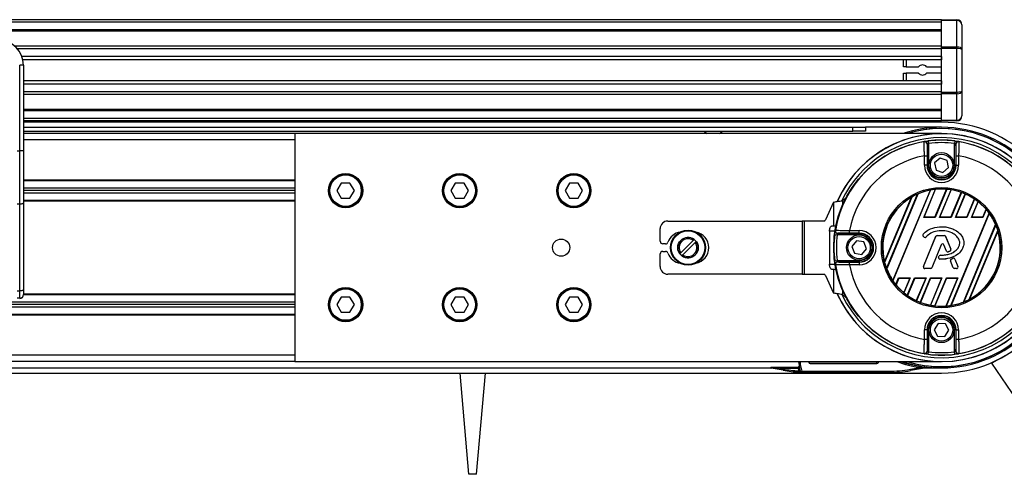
# Model space of a CAD drawing. Header units: millimetres. Extents: x 0 to 420, y 0 to 297.
# Tile 12 of 18: x 160 to 218, y 204 to 230. Entities that reach past the tile are written whole.
import ezdxf

# ---------------------------------------------------------------- set-up
doc = ezdxf.new("R2010")
doc.units = ezdxf.units.MM

msp = doc.modelspace()

# ---------------------------------------------------------------- linework, layer by layer
at = {"color": 7, "linetype": 'Continuous', "lineweight": 25}
for p, q in [((214.1119, 230.3195), (65.7053, 230.3195)), ((214.1119, 230.1711), (65.7053, 230.1711)), ((214.1119, 230.3195), (215.0024, 230.3195)), ((214.1119, 230.276), (214.1119, 230.3195)), ((215.0024, 230.276), (214.1119, 230.276)), ((214.1119, 228.7305), (214.1119, 230.276)), ((215.0024, 230.3195), (215.0024, 230.276)), ((215.0024, 228.7305), (215.0024, 230.276)), ((215.2992, 230.0227), (215.2992, 228.5641)), ((214.1119, 229.7259), (65.7053, 229.7259)), ((214.1119, 229.6502), (65.7053, 229.6502)), ((214.1119, 228.776), (159.8692, 228.776)), ((214.1119, 228.6039), (160.0401, 228.6039)), ((214.1119, 228.7305), (215.0024, 228.7305)), ((214.1119, 228.6255), (214.1119, 228.7305)), ((214.1119, 226.0772), (214.1119, 228.6255)), ((215.0024, 228.6255), (214.1119, 228.6255)), ((215.0024, 228.7305), (215.0024, 228.6255)), ((215.0024, 226.0772), (215.0024, 228.6255)), ((215.2992, 228.5641), (215.2992, 226.1386)), ((160.1661, 222.6415), (160.1661, 227.6482)), ((160.3887, 227.6482), (160.1661, 227.6482)), ((214.1119, 228.1603), (160.2976, 228.1603)), ((214.1119, 227.9598), (160.3557, 227.9598)), ((160.3887, 227.6482), (160.3887, 226.3385)), ((211.8858, 227.5591), (211.8858, 227.9598)), ((212.0342, 227.9598), (212.0342, 227.5591)), ((214.1119, 228.1603), (214.1119, 227.9598)), ((212.0342, 227.5591), (211.8858, 227.5591)), ((211.8858, 226.7429), (211.8858, 227.1881)), ((211.8858, 227.1881), (212.0342, 227.1881)), ((212.0342, 227.5591), (212.7672, 227.5591)), ((212.7672, 227.1881), (212.0342, 227.1881)), ((212.0342, 227.1881), (212.0342, 226.7429)), ((213.2306, 227.5591), (214.1119, 227.5591)), ((214.1119, 227.1881), (213.2306, 227.1881)), ((214.1119, 226.7429), (160.3887, 226.7429)), ((214.1119, 226.5424), (160.3887, 226.5424)), ((214.1119, 226.7429), (214.1119, 226.5424)), ((160.3887, 226.3385), (160.3887, 225.396)), ((214.1119, 226.0989), (160.3887, 226.0989)), ((214.1119, 225.9267), (160.3887, 225.9267)), ((214.1119, 226.0772), (215.0024, 226.0772)), ((214.1119, 225.9722), (214.1119, 226.0772)), ((215.0024, 225.9722), (214.1119, 225.9722)), ((214.1119, 224.4267), (214.1119, 225.9722)), ((215.0024, 226.0772), (215.0024, 225.9722)), ((215.0024, 224.4267), (215.0024, 225.9722)), ((215.2992, 226.1386), (215.2992, 224.68)), ((160.3887, 225.396), (160.3887, 222.6415)), ((214.1119, 225.0525), (160.3887, 225.0525)), ((214.1119, 224.9769), (160.3887, 224.9769)), ((214.1119, 224.5316), (160.3887, 224.5316)), ((214.1119, 224.3832), (160.3887, 224.3832)), ((214.1119, 224.309), (160.3887, 224.309)), ((170.3522, 224.3832), (170.3457, 224.309)), ((171.8233, 224.3832), (171.8298, 224.309)), ((201.5313, 224.3832), (201.5248, 224.309)), ((203.0024, 224.3832), (203.0089, 224.309)), ((214.1119, 224.4267), (215.0024, 224.4267)), ((214.1119, 224.3832), (214.1119, 224.4267)), ((215.0024, 224.3832), (214.1119, 224.3832)), ((215.0024, 224.4267), (215.0024, 224.3832)), ((160.3887, 224.0122), (208.9177, 224.0122)), ((160.3887, 223.7896), (208.9177, 223.7896)), ((176.2683, 223.6412), (160.3887, 223.6412)), ((176.2683, 223.6412), (176.2683, 210.2846)), ((214.1119, 223.6412), (176.2683, 223.6412)), ((200.2194, 223.7896), (200.3843, 223.6412)), ((201.1264, 223.6412), (201.2913, 223.7896)), ((208.9177, 223.7896), (208.9177, 224.0122)), ((208.9177, 224.0122), (209.6597, 224.0122)), ((209.6597, 223.7896), (208.9177, 223.7896)), ((209.6597, 224.0122), (209.6597, 223.7896)), ((214.1119, 224.0122), (209.6597, 224.0122)), ((176.2683, 223.2702), (160.3887, 223.2702)), ((213.2819, 221.7861), (213.2819, 223.0331)), ((213.3379, 223.214), (213.3561, 223.0667)), ((213.3561, 223.0667), (213.3561, 221.7861)), ((214.886, 223.214), (214.8677, 223.0667)), ((214.8677, 221.7861), (214.8677, 223.0667)), ((214.9419, 223.0331), (214.9419, 221.7861)), ((160.0177, 222.6415), (160.1661, 222.6415)), ((160.1661, 219.5055), (160.1661, 222.6415)), ((160.3887, 222.6415), (160.1661, 222.6415)), ((160.3887, 222.6415), (160.3887, 219.5996)), ((213.1128, 222.3471), (213.2611, 222.3471)), ((213.1128, 221.7861), (213.1128, 222.3471)), ((213.2611, 222.3471), (213.2611, 221.7861)), ((214.0269, 222.206), (213.7058, 221.9224)), ((213.7058, 221.9224), (213.7909, 221.5025)), ((214.433, 222.0697), (214.0269, 222.206)), ((214.5181, 221.6499), (214.433, 222.0697)), ((214.9627, 222.3471), (215.1111, 222.3471)), ((214.9627, 221.7861), (214.9627, 222.3471)), ((215.1111, 222.3471), (215.1111, 221.7861)), ((213.2611, 221.7861), (213.1128, 221.7861)), ((213.2819, 221.7861), (213.2611, 221.7861)), ((213.2819, 221.7861), (213.3561, 221.7861)), ((213.7909, 221.5025), (214.197, 221.3663)), ((214.197, 221.3663), (214.5181, 221.6499)), ((214.9419, 221.7861), (214.8677, 221.7861)), ((214.9419, 221.7861), (214.9627, 221.7861)), ((214.9627, 221.7861), (215.1111, 221.7861)), ((176.2683, 220.9179), (160.3887, 220.9179)), ((176.2683, 220.8808), (160.3887, 220.8808)), ((178.9793, 220.7473), (178.7223, 220.302)), ((179.4934, 220.7473), (178.9793, 220.7473)), ((179.7505, 220.302), (179.4934, 220.7473)), ((185.6576, 220.7473), (185.4006, 220.302)), ((186.1717, 220.7473), (185.6576, 220.7473)), ((186.4288, 220.302), (186.1717, 220.7473)), ((192.3359, 220.7473), (192.0789, 220.302)), ((192.85, 220.7473), (192.3359, 220.7473)), ((193.1071, 220.302), (192.85, 220.7473)), ((176.2683, 220.4505), (160.3887, 220.4505)), ((176.2683, 220.302), (160.3887, 220.302)), ((176.2683, 220.1536), (160.3887, 220.1536)), ((178.7223, 220.302), (178.9793, 219.8568)), ((179.4934, 219.8568), (179.7505, 220.302)), ((185.4006, 220.302), (185.6576, 219.8568)), ((186.1717, 219.8568), (186.4288, 220.302)), ((192.0789, 220.302), (192.3359, 219.8568)), ((192.85, 219.8568), (193.1071, 220.302)), ((212.7178, 220.105), (210.9043, 215.7269)), ((211.2625, 215.0402), (213.4566, 220.3374)), ((213.4732, 220.3432), (211.2701, 215.0244)), ((213.0661, 218.7307), (213.7509, 220.384)), ((213.0857, 218.7438), (213.7646, 220.3828)), ((213.7282, 218.7438), (214.4091, 220.3875)), ((214.4238, 220.3888), (213.737, 218.7307)), ((213.9978, 218.7307), (214.6715, 220.3572)), ((214.0174, 218.7438), (214.6837, 220.3525)), ((214.6599, 218.7438), (215.2638, 220.2017)), ((215.2771, 220.1997), (214.6686, 218.7307)), ((214.9295, 218.7307), (215.5008, 220.1101)), ((176.2683, 219.7233), (160.3887, 219.7233)), ((176.2683, 219.6862), (160.3887, 219.6862)), ((160.3887, 219.5996), (160.3887, 214.5173)), ((178.9793, 219.8568), (179.4934, 219.8568)), ((185.6576, 219.8568), (186.1717, 219.8568)), ((192.3359, 219.8568), (192.85, 219.8568)), ((207.7861, 219.6243), (207.3133, 218.5991)), ((207.7861, 219.6243), (207.7861, 218.2244)), ((208.5315, 219.901), (208.3241, 219.7109)), ((208.3241, 219.7109), (208.3241, 219.4678)), ((210.7789, 216.122), (212.3497, 219.9143)), ((212.3701, 219.9294), (210.7826, 216.0969)), ((210.8961, 215.7412), (212.7019, 220.1007)), ((214.949, 218.7438), (215.5118, 220.1024)), ((215.5916, 218.7438), (216.0343, 219.8126)), ((216.0464, 219.8076), (215.6003, 218.7307)), ((215.8611, 218.7307), (216.2464, 219.6607)), ((215.8807, 218.7438), (216.256, 219.6498)), ((160.1661, 219.5055), (160.0177, 219.5055)), ((160.1661, 214.4232), (160.1661, 219.5055)), ((214.6534, 213.5657), (216.897, 218.9822)), ((216.9048, 218.9669), (214.6697, 213.571)), ((216.5232, 218.7438), (216.7154, 219.2076)), ((216.726, 219.1991), (216.532, 218.7307)), ((198.0895, 218.5212), (205.9479, 218.5212)), ((205.9479, 218.5212), (205.9479, 215.4046)), ((206.0824, 218.5212), (205.9479, 218.5212)), ((206.0824, 218.5212), (206.0824, 215.4046)), ((207.2285, 218.5212), (206.0824, 218.5212)), ((213.0661, 218.7307), (213.0857, 218.7438)), ((213.737, 218.7307), (213.0661, 218.7307)), ((213.7282, 218.7438), (213.0857, 218.7438)), ((213.737, 218.7307), (213.7282, 218.7438)), ((213.9978, 218.7307), (214.0174, 218.7438)), ((214.6686, 218.7307), (213.9978, 218.7307)), ((214.6599, 218.7438), (214.0174, 218.7438)), ((214.6686, 218.7307), (214.6599, 218.7438)), ((214.9295, 218.7307), (214.949, 218.7438)), ((215.6003, 218.7307), (214.9295, 218.7307)), ((215.5916, 218.7438), (214.949, 218.7438)), ((215.6003, 218.7307), (215.5916, 218.7438)), ((215.8611, 218.7307), (215.8807, 218.7438)), ((216.532, 218.7307), (215.8611, 218.7307)), ((216.5232, 218.7438), (215.8807, 218.7438)), ((216.532, 218.7307), (216.5232, 218.7438)), ((197.6443, 217.3339), (197.6443, 218.0759)), ((207.5563, 217.9275), (207.5563, 215.9983)), ((207.8795, 217.9275), (207.5563, 217.9275)), ((207.7861, 218.2244), (207.6817, 218.2244)), ((207.9327, 218.2244), (207.7861, 218.2244)), ((208.7277, 217.8137), (208.7277, 217.9621)), ((208.7277, 217.9621), (209.2887, 217.9621)), ((209.2887, 217.8137), (208.7277, 217.8137)), ((209.2887, 217.8137), (209.2887, 217.9621)), ((209.2887, 217.7929), (209.2887, 217.8137)), ((214.1119, 218.1889), (214.1119, 218.1895)), ((215.3966, 213.7745), (217.2749, 218.3091)), ((217.2834, 218.2955), (215.4122, 213.778)), ((215.7361, 213.9304), (217.4047, 217.9587)), ((217.4091, 217.9351), (215.7559, 213.944)), ((199.5757, 217.3877), (198.852, 216.664)), ((198.9779, 216.5381), (199.7016, 217.2618)), ((199.6288, 217.4409), (199.5757, 217.3877)), ((199.7016, 217.2618), (199.7548, 217.3149)), ((207.8608, 217.7369), (208.0081, 217.7187)), ((209.2887, 217.7187), (208.0081, 217.7187)), ((208.0417, 217.7929), (209.2887, 217.7929)), ((209.1381, 217.364), (208.8661, 217.033)), ((209.5608, 217.2938), (209.1381, 217.364)), ((209.2887, 217.7187), (209.2887, 217.7929)), ((209.7113, 216.8928), (209.5608, 217.2938)), ((213.0322, 217.748), (213.0318, 217.7485)), ((213.0415, 217.6299), (213.0411, 217.6294)), ((213.095, 217.5844), (213.0411, 217.6294)), ((213.0954, 217.5849), (213.0415, 217.6299)), ((213.0549, 215.8513), (213.7791, 217.6251)), ((213.0555, 215.851), (213.7797, 217.6249)), ((213.0954, 217.5849), (213.095, 217.5844)), ((213.211, 217.5942), (213.2114, 217.5937)), ((213.7797, 217.6249), (213.7791, 217.6251)), ((213.8564, 217.6764), (213.8564, 217.6771)), ((213.8564, 217.6771), (214.2686, 217.6771)), ((213.8564, 217.6764), (214.2686, 217.6764)), ((214.2686, 217.6764), (214.2686, 217.6771)), ((214.3453, 217.6249), (214.3459, 217.6251)), ((214.3453, 217.6249), (214.6562, 216.8633)), ((214.3459, 217.6251), (214.6568, 216.8635)), ((197.9645, 217.1855), (197.7927, 217.1855)), ((197.7927, 216.7403), (197.9645, 216.7403)), ((198.852, 216.664), (198.7988, 216.6109)), ((208.8661, 217.033), (209.0167, 216.632)), ((209.4393, 216.5618), (209.7113, 216.8928)), ((214.0982, 217.1241), (213.5529, 215.7884)), ((214.0988, 217.1239), (213.5535, 215.7882)), ((214.0982, 217.1241), (214.0988, 217.1239)), ((214.254, 217.1241), (214.2534, 217.1239)), ((214.4003, 216.764), (214.2534, 217.1239)), ((214.4009, 216.7642), (214.254, 217.1241)), ((214.4009, 216.7642), (214.4003, 216.764)), ((214.5017, 216.7163), (214.5019, 216.7157)), ((214.6111, 216.7554), (214.6113, 216.7548)), ((214.6562, 216.8633), (214.6568, 216.8635)), ((197.6443, 215.8498), (197.6443, 216.5919)), ((198.9247, 216.4849), (198.9779, 216.5381)), ((207.8608, 216.1889), (208.0081, 216.2071)), ((208.0081, 216.2071), (209.2887, 216.2071)), ((209.2887, 216.1329), (208.0417, 216.1329)), ((208.7277, 215.9637), (208.7277, 216.1121)), ((208.7277, 216.1121), (209.2887, 216.1121)), ((209.0167, 216.632), (209.4393, 216.5618)), ((209.2887, 216.2071), (209.2887, 216.1329)), ((209.2887, 216.1329), (209.2887, 216.1121)), ((209.2887, 216.1121), (209.2887, 215.9637)), ((213.9426, 216.4035), (213.9721, 216.4738)), ((213.9432, 216.4032), (213.9426, 216.4035)), ((213.9432, 216.4032), (213.9727, 216.4736)), ((213.9727, 216.4736), (213.9721, 216.4738)), ((214.0148, 216.2885), (214.0148, 216.2879)), ((214.049, 216.5244), (214.049, 216.5251)), ((214.6368, 216.1866), (214.6362, 216.1863)), ((214.7987, 215.7882), (214.6362, 216.1863)), ((214.7993, 215.7884), (214.6368, 216.1866)), ((214.6805, 216.2946), (214.7799, 216.3373)), ((214.6808, 216.294), (214.6805, 216.2946)), ((214.6808, 216.294), (214.7801, 216.3367)), ((214.7801, 216.3367), (214.7799, 216.3373)), ((214.8895, 216.2919), (214.8901, 216.2921)), ((214.8895, 216.2919), (215.0695, 215.851)), ((214.8901, 216.2921), (215.0701, 215.8513)), ((207.5563, 215.9983), (207.8795, 215.9983)), ((207.6817, 215.7014), (207.7861, 215.7014)), ((207.7861, 215.7014), (207.7861, 214.3015)), ((207.7861, 215.7014), (207.9327, 215.7014)), ((209.2887, 215.9637), (208.7277, 215.9637)), ((213.0555, 215.851), (213.0549, 215.8513)), ((213.1321, 215.7369), (213.1321, 215.7363)), ((213.4762, 215.7369), (213.1321, 215.7369)), ((213.4762, 215.7363), (213.1321, 215.7363)), ((213.4762, 215.7369), (213.4762, 215.7363)), ((213.5529, 215.7884), (213.5535, 215.7882)), ((214.7993, 215.7884), (214.7987, 215.7882)), ((214.9928, 215.7369), (214.876, 215.7369)), ((214.876, 215.7369), (214.876, 215.7363)), ((214.9928, 215.7363), (214.876, 215.7363)), ((214.9928, 215.7369), (214.9928, 215.7363)), ((215.0695, 215.851), (215.0701, 215.8513)), ((205.9479, 215.4046), (198.0895, 215.4046)), ((205.9479, 215.4046), (206.0824, 215.4046)), ((206.0824, 215.4046), (207.2285, 215.4046)), ((207.3133, 215.3266), (207.7861, 214.3015)), ((211.4376, 214.7991), (211.6016, 215.1951)), ((211.6103, 215.182), (211.4481, 214.7903)), ((211.6016, 215.1951), (212.2725, 215.1951)), ((211.6016, 215.1951), (211.6103, 215.182)), ((211.6103, 215.182), (212.2529, 215.182)), ((212.2529, 215.182), (211.9005, 214.3312)), ((212.2725, 215.1951), (211.9099, 214.3199)), ((212.1075, 214.1671), (212.5333, 215.1951)), ((212.542, 215.182), (212.1194, 214.1618)), ((212.2725, 215.1951), (212.2529, 215.182)), ((212.5333, 215.1951), (213.2041, 215.1951)), ((212.5333, 215.1951), (212.542, 215.182)), ((212.542, 215.182), (213.1846, 215.182)), ((213.1846, 215.182), (212.6362, 213.8583)), ((213.2041, 215.1951), (212.6471, 213.8503)), ((212.8686, 213.7554), (213.465, 215.1951)), ((213.4737, 215.182), (212.8818, 213.753)), ((213.2041, 215.1951), (213.1846, 215.182)), ((214.1162, 215.182), (213.4562, 213.5885)), ((213.465, 215.1951), (214.1358, 215.1951)), ((213.465, 215.1951), (213.4737, 215.182)), ((214.1358, 215.1951), (213.4683, 213.5836)), ((213.4737, 215.182), (214.1162, 215.182)), ((213.7135, 213.546), (214.3966, 215.1951)), ((214.4054, 215.182), (213.7281, 213.5469)), ((214.1358, 215.1951), (214.1162, 215.182)), ((215.0479, 215.182), (214.3656, 213.5348)), ((215.0675, 215.1951), (214.3791, 213.5332)), ((214.3966, 215.1951), (215.0675, 215.1951)), ((214.3966, 215.1951), (214.4054, 215.182)), ((214.4054, 215.182), (215.0479, 215.182)), ((215.0675, 215.1951), (215.0479, 215.182)), ((160.0177, 214.4232), (160.1661, 214.4232)), ((160.1661, 213.9948), (160.1661, 214.4232)), ((160.3887, 214.5173), (160.3887, 214.2174)), ((208.3241, 214.458), (208.3241, 214.2149)), ((176.2683, 213.7722), (140.445, 213.7722)), ((160.1661, 213.9948), (160.0177, 213.9948)), ((176.2683, 214.2025), (160.3882, 214.2025)), ((176.2683, 214.2396), (160.3887, 214.2396)), ((178.9793, 214.069), (178.7223, 213.6237)), ((179.4934, 214.069), (178.9793, 214.069)), ((179.7505, 213.6237), (179.4934, 214.069)), ((185.6576, 214.069), (185.4006, 213.6237)), ((186.1717, 214.069), (185.6576, 214.069)), ((186.4288, 213.6237), (186.1717, 214.069)), ((192.3359, 214.069), (192.0789, 213.6237)), ((192.85, 214.069), (192.3359, 214.069)), ((193.1071, 213.6237), (192.85, 214.069)), ((208.3241, 214.2149), (208.5315, 214.0248)), ((176.2683, 213.4753), (140.445, 213.4753)), ((176.2683, 213.6237), (140.4652, 213.6237)), ((178.7223, 213.6237), (178.9793, 213.1785)), ((179.4934, 213.1785), (179.7505, 213.6237)), ((185.4006, 213.6237), (185.6576, 213.1785)), ((186.1717, 213.1785), (186.4288, 213.6237)), ((192.0789, 213.6237), (192.3359, 213.1785)), ((192.85, 213.1785), (193.1071, 213.6237)), ((176.2683, 213.045), (109.4853, 213.045)), ((176.2683, 213.0079), (109.4853, 213.0079)), ((178.9793, 213.1785), (179.4934, 213.1785)), ((185.6576, 213.1785), (186.1717, 213.1785)), ((192.3359, 213.1785), (192.85, 213.1785)), ((213.1128, 211.5787), (213.1128, 212.1397)), ((213.2611, 212.1397), (213.1128, 212.1397)), ((213.2611, 212.1397), (213.2611, 211.5787)), ((213.2819, 212.1397), (213.2611, 212.1397)), ((213.2819, 210.8927), (213.2819, 212.1397)), ((213.2819, 212.1397), (213.3561, 212.1397)), ((213.3561, 212.1397), (213.3561, 210.8591)), ((213.9115, 212.5183), (213.6838, 212.1554)), ((213.6838, 212.1554), (213.8842, 211.7768)), ((214.3396, 212.5026), (213.9115, 212.5183)), ((214.3124, 211.7611), (214.54, 212.1239)), ((214.54, 212.1239), (214.3396, 212.5026)), ((214.9419, 212.1397), (214.8677, 212.1397)), ((214.8677, 210.8591), (214.8677, 212.1397)), ((214.9419, 212.1397), (214.9419, 210.8927)), ((214.9419, 212.1397), (214.9627, 212.1397)), ((214.9627, 212.1397), (215.1111, 212.1397)), ((214.9627, 211.5787), (214.9627, 212.1397)), ((215.1111, 212.1397), (215.1111, 211.5787)), ((213.2611, 211.5787), (213.1128, 211.5787)), ((213.8842, 211.7768), (214.3124, 211.7611)), ((215.1111, 211.5787), (214.9627, 211.5787)), ((218.3441, 210.9127), (217.0487, 210.1885)), ((176.2683, 210.6556), (103.549, 210.6556)), ((213.3379, 210.7118), (213.3561, 210.8591)), ((214.886, 210.7118), (214.8677, 210.8591)), ((65.7053, 209.9136), (204.1195, 209.9136)), ((176.2683, 210.2846), (103.549, 210.2846)), ((176.2683, 210.2846), (214.1119, 210.2846)), ((204.8354, 209.7753), (204.1403, 209.8979)), ((204.1455, 209.9568), (205.6985, 209.9568)), ((204.6543, 209.8826), (204.2834, 209.915)), ((204.6543, 209.8826), (204.8483, 209.8484)), ((205.7225, 209.8826), (204.6543, 209.8826)), ((204.8354, 209.7753), (204.8483, 209.8484)), ((205.7954, 209.896), (205.7225, 209.8826)), ((205.7448, 209.973), (205.7404, 209.9698)), ((205.8186, 209.7903), (205.7468, 209.7719)), ((205.7534, 209.7461), (205.7468, 209.7719)), ((205.8252, 209.7646), (205.7534, 209.7461)), ((205.7714, 210.1599), (205.7609, 210.2846)), ((205.7625, 210.2011), (205.7767, 210.0308)), ((205.8774, 209.9646), (205.8056, 209.9462)), ((205.8813, 209.651), (205.8056, 209.9462)), ((205.8056, 209.9462), (205.8186, 209.7903)), ((205.8186, 209.7903), (205.8252, 209.7646)), ((205.8774, 209.9646), (205.9392, 209.7235)), ((206.3507, 210.2846), (206.3507, 210.2407)), ((206.3507, 210.2407), (206.3702, 210.2601)), ((206.3702, 210.2846), (206.3702, 210.2601)), ((206.4444, 210.1859), (206.4249, 210.1665)), ((206.4249, 210.1665), (210.3269, 210.1665)), ((206.4444, 210.1859), (210.2505, 210.1859)), ((212.2862, 209.8328), (212.8635, 209.9346)), ((212.2862, 209.8328), (212.2991, 209.7598)), ((213.1182, 209.9042), (212.2991, 209.7598)), ((213.1165, 209.9754), (213.1427, 209.9724)), ((213.1182, 209.9042), (213.1174, 209.9146)), ((213.1351, 209.9136), (214.1119, 209.9136)), ((213.1427, 209.9397), (213.1427, 209.9334)), ((220.3985, 205.2603), (217.0487, 210.1885)), ((65.7053, 209.6168), (214.1119, 209.6168)), ((186.4546, 203.6805), (185.9353, 209.6168)), ((186.9, 203.6805), (187.4193, 209.6168)), ((205.8811, 209.651), (205.8813, 209.651)), ((206.1224, 209.7213), (206.1224, 209.6471)), ((206.1224, 209.7213), (211.0108, 209.7213)), ((211.0108, 209.6471), (206.1224, 209.6471)), ((211.0108, 209.7213), (211.0108, 209.6471)), ((186.9, 203.6805), (186.4546, 203.6805))]:
    msp.add_line(p, q, dxfattribs=at)
at = {"color": 7, "linetype": 'Continuous', "lineweight": 25, "flags": 128}
for points in [[(213.1005, 223.1734), (213.1058, 223.1769), (213.1099, 223.1796)], [(215.1139, 223.1796), (215.1192, 223.1761), (215.1234, 223.1734)], [(160.3887, 219.5996), (160.3845, 219.5813), (160.3718, 219.5636), (160.3512, 219.5474), (160.3235, 219.5331), (160.2898, 219.5214), (160.2513, 219.5127), (160.2096, 219.5074), (160.1661, 219.5055)], [(207.5563, 217.9275), (207.5587, 217.9854), (207.5658, 218.0411), (207.5774, 218.0924), (207.593, 218.1374), (207.612, 218.1743), (207.6337, 218.2018), (207.6572, 218.2187), (207.6817, 218.2244)], [(207.8952, 217.9649), (207.8987, 217.9702), (207.9014, 217.9744)], [(207.6817, 215.7014), (207.6572, 215.7071), (207.6337, 215.724), (207.612, 215.7515), (207.593, 215.7884), (207.5774, 215.8334), (207.5658, 215.8847), (207.5587, 215.9404), (207.5563, 215.9983)], [(207.9014, 215.9514), (207.898, 215.9567), (207.8952, 215.9609)], [(160.3887, 214.5173), (160.3845, 214.4989), (160.3718, 214.4813), (160.3512, 214.465), (160.3235, 214.4508), (160.2898, 214.4391), (160.2513, 214.4304), (160.2096, 214.425), (160.1661, 214.4232)], [(213.1099, 210.7462), (213.1046, 210.7497), (213.1005, 210.7524)], [(215.1234, 210.7524), (215.1181, 210.7489), (215.1139, 210.7462)]]:
    msp.add_lwpolyline(points, dxfattribs=at)
at = {"color": 7, "linetype": 'Continuous', "lineweight": 25}
for centre, radius in [((214.1119, 216.9629), 6.3066), ((214.1119, 221.7861), 0.742), ((214.1119, 221.7861), 0.653), ((179.2364, 220.302), 1.0017), ((179.2364, 220.302), 0.9646), ((185.9147, 220.302), 1.0017), ((185.9147, 220.302), 0.9646), ((192.593, 220.302), 1.0017), ((192.593, 220.302), 0.9646), ((179.2364, 220.302), 0.9201), ((185.9147, 220.302), 0.9201), ((192.593, 220.302), 0.9201), ((214.1119, 216.9629), 3.5221), ((214.1119, 216.9629), 3.448), ((199.2768, 216.9629), 1.0224), ((199.2768, 216.9629), 1.0224), ((199.2768, 216.9629), 1.0142), ((199.2768, 216.9629), 0.9846), ((191.8509, 216.9629), 0.5046), ((199.2768, 216.9629), 0.6014), ((209.2887, 216.9629), 0.742), ((209.2887, 216.9629), 0.653), ((179.2364, 213.6237), 1.0017), ((179.2364, 213.6237), 0.9646), ((179.2364, 213.6237), 0.9201), ((185.9147, 213.6237), 1.0017), ((185.9147, 213.6237), 0.9646), ((185.9147, 213.6237), 0.9201), ((192.593, 213.6237), 1.0017), ((192.593, 213.6237), 0.9646), ((192.593, 213.6237), 0.9201), ((214.1119, 212.1397), 0.742), ((214.1119, 212.1397), 0.653)]:
    msp.add_circle(centre, radius, dxfattribs=at)
for centre, radius, start, end in [((215.0024, 230.0227), 0.2968, 0, 90), ((158.9047, 227.6482), 1.4841, 0, 90), ((212.9989, 227.3736), 0.2968, 38.682187, 141.317813), ((212.9989, 227.3736), 0.2968, 218.682187, 321.317813), ((214.1119, 216.9629), 7.3461, 270, 90), ((215.0024, 224.68), 0.2968, 270, 0), ((214.1119, 216.9629), 6.6783, 90, 156.06607), ((214.1119, 216.9629), 6.6783, 204.012018, 90), ((214.1119, 216.9629), 6.6718, 270, 155.956633), ((214.1119, 216.9629), 7.0493, 90, 108.671718), ((214.1119, 216.9629), 6.9751, 43.246239, 106.774744), ((214.1119, 216.9629), 6.9751, 270, 106.774744), ((214.1119, 216.9629), 7.0493, 270, 90), ((214.1119, 216.9629), 6.6783, 270, 90), ((214.1119, 216.9629), 6.2923, 99.250297, 170.749703), ((214.1119, 216.9629), 6.4492, 205.258237, 90), ((214.1119, 216.9629), 6.4492, 90, 154.725476), ((213.1243, 223.0269), 0.1484, 0.010216, 99.234515), ((213.1335, 223.0331), 0.1484, 54.702509, 99.144529), ((213.1335, 223.0331), 0.1484, 0.012696, 54.704211), ((214.1119, 216.9629), 6.2989, 82.941261, 97.058739), ((214.1119, 216.9629), 6.1504, 82.941261, 97.058739), ((215.0904, 223.0331), 0.1484, 115.699884, 179.987532), ((215.0996, 223.0269), 0.1484, 80.765485, 179.989784), ((215.0903, 223.0331), 0.1484, 80.854629, 115.700522), ((214.1119, 216.9629), 6.2923, 9.250297, 80.749703), ((214.1119, 216.9629), 5.4761, 100.513123, 169.486877), ((214.1119, 216.9629), 5.4761, 10.513123, 79.486877), ((214.1119, 216.9629), 6.9751, 253.225256, 43.246239), ((214.1119, 221.7861), 0.9992, 180, 0), ((214.1119, 221.7861), 0.8508, 180, 0), ((214.1119, 221.7861), 0.83, 180, 0), ((214.1119, 221.7861), 0.7558, 180, 0), ((214.1119, 216.9629), 3.4375, 100.990036, 113.925891), ((214.1119, 216.9629), 3.4401, 96.024018, 100.700664), ((214.1119, 216.9629), 3.4375, 85.04107, 95.799519), ((214.1119, 216.9629), 3.4401, 80.638935, 84.799043), ((214.1119, 216.9629), 3.4375, 70.422593, 80.425164), ((214.1119, 216.9629), 3.4401, 66.187762, 70.202208), ((214.1119, 216.9629), 3.4375, 120.840183, 194.159817), ((214.1119, 216.9629), 3.4401, 114.197356, 120.419285), ((214.1119, 216.9629), 3.4375, 55.997198, 65.968622), ((214.1119, 216.9629), 3.4401, 51.650296, 55.783514), ((214.1119, 216.9629), 3.4375, 40.767963, 51.41119), ((214.1119, 216.9629), 3.4401, 35.944189, 40.545483), ((214.1119, 216.9629), 3.4375, 23.055257, 35.661307), ((198.0895, 218.0759), 0.4452, 90, 180), ((207.2073, 218.6293), 0.1102, 281.113376, 344.125005), ((198.9745, 216.9629), 0.9275, 99.605208, 159.828729), ((199.5681, 216.9629), 0.9275, 280.67913, 79.32087), ((208.0417, 217.9413), 0.1484, 170.854629, 205.700522), ((208.0479, 217.9506), 0.1484, 170.765485, 269.989784), ((208.0418, 217.9413), 0.1484, 205.699884, 269.987532), ((209.2887, 216.9629), 0.9992, 270, 90), ((209.2887, 216.9629), 0.8508, 270, 90), ((214.1119, 216.9629), 3.4375, 298.57164, 16.42836), ((214.1119, 216.9629), 3.4401, 16.826892, 22.791751), ((197.7927, 217.3339), 0.1484, 180, 270), ((197.9645, 217.3339), 0.1484, 270, 339.828729), ((199.2768, 216.9629), 0.5936, 53.626927, 216.373073), ((199.2768, 216.9629), 0.5194, 54.87089, 215.12911), ((199.2768, 216.9629), 0.5936, 233.626927, 36.373073), ((199.2768, 216.9629), 0.5194, 234.87089, 35.12911), ((199.2768, 216.9629), 0.5936, 36.373073, 53.626927), ((214.1119, 216.9629), 6.2989, 172.941261, 187.058739), ((214.1119, 216.9629), 6.1504, 172.941261, 187.058739), ((209.2887, 216.9629), 0.83, 270, 90), ((209.2887, 216.9629), 0.7558, 270, 90), ((213.0946, 217.6935), 0.0835, 138.805903, 230.16689), ((213.0946, 217.6935), 0.0828, 138.805903, 230.16689), ((213.1485, 217.6485), 0.0835, 230.16689, 318.977091), ((213.1485, 217.6485), 0.0828, 230.16689, 318.977091), ((213.8564, 217.5936), 0.0835, 90, 157.790712), ((213.8564, 217.5936), 0.0828, 90, 157.790712), ((214.2686, 217.5936), 0.0835, 22.209291, 90), ((214.2686, 217.5936), 0.0828, 22.209291, 90), ((197.7927, 216.5919), 0.1484, 90, 180), ((197.9645, 216.5919), 0.1484, 20.171271, 90), ((214.1761, 217.0923), 0.0841, 22.209261, 157.790711), ((214.1761, 217.0923), 0.0835, 22.209261, 157.790711), ((214.4776, 216.7955), 0.0835, 202.209261, 286.934979), ((214.4776, 216.7955), 0.0828, 202.209261, 286.934979), ((214.5795, 216.832), 0.0828, 292.378703, 22.209291), ((214.5795, 216.832), 0.0835, 292.378703, 22.209291), ((198.9745, 216.9629), 0.9275, 200.171271, 260.394792), ((199.2768, 216.9629), 0.5936, 216.373073, 233.626927), ((208.0479, 215.9752), 0.1484, 90.010216, 189.234515), ((208.0418, 215.9845), 0.1484, 90.012696, 144.704211), ((214.1119, 216.9629), 3.4401, 194.580715, 200.802644), ((214.0196, 216.3712), 0.0835, 157.290493, 266.671349), ((214.0196, 216.3712), 0.0828, 157.290493, 266.671349), ((214.0491, 216.4416), 0.0835, 90.034995, 157.290493), ((214.0491, 216.4416), 0.0828, 90.034995, 157.290493), ((214.7134, 216.2179), 0.0835, 113.245837, 202.209268), ((214.7134, 216.2179), 0.0828, 113.245837, 202.209268), ((214.8128, 216.2606), 0.0835, 22.209257, 113.245837), ((214.8128, 216.2606), 0.0828, 22.209257, 113.245837), ((198.0895, 215.8498), 0.4452, 180, 270), ((208.0417, 215.9845), 0.1484, 144.702509, 189.144529), ((214.1119, 216.9629), 6.2923, 189.250297, 260.749703), ((214.1119, 216.9629), 5.4761, 190.513123, 259.486877), ((214.1119, 216.9629), 3.4375, 201.074109, 214.009964), ((213.1321, 215.8197), 0.0835, 157.790712, 270), ((213.1321, 215.8197), 0.0828, 157.790712, 270), ((213.4762, 215.8197), 0.0828, 270, 337.790711), ((213.4762, 215.8197), 0.0835, 270, 337.790711), ((214.876, 215.8197), 0.0835, 202.209268, 270), ((214.876, 215.8197), 0.0828, 202.209268, 270), ((214.9928, 215.8197), 0.0835, 270, 22.209257), ((214.9928, 215.8197), 0.0828, 270, 22.209257), ((214.1119, 216.9629), 5.4761, 280.513123, 349.486877), ((214.1119, 216.9629), 6.2923, 279.250297, 350.749703), ((207.2073, 215.2965), 0.1102, 15.874995, 78.886624), ((214.1119, 216.9629), 3.4401, 214.299336, 218.975982), ((214.1119, 216.9629), 3.4375, 219.200481, 229.95893), ((160.1661, 214.2174), 0.2226, 270, 0), ((214.1119, 216.9629), 6.6718, 204.067314, 270), ((214.1119, 216.9629), 3.4401, 230.200957, 234.361065), ((214.1119, 216.9629), 3.4375, 234.574836, 244.577407), ((214.1119, 216.9629), 3.4401, 244.797792, 248.812238), ((214.1119, 216.9629), 3.4375, 279.338693, 291.944743), ((214.1119, 216.9629), 3.4401, 292.208249, 298.173108), ((214.1119, 216.9629), 3.4375, 249.031378, 259.002802), ((214.1119, 216.9629), 3.4401, 259.216486, 263.349704), ((214.1119, 216.9629), 3.4375, 263.58881, 274.232037), ((214.1119, 216.9629), 3.4401, 274.454517, 279.055811), ((214.1119, 212.1397), 0.9992, 0, 180), ((214.1119, 212.1397), 0.8508, 0, 180), ((214.1119, 212.1397), 0.83, 0, 180), ((214.1119, 212.1397), 0.7558, 0, 180), ((213.1243, 210.8989), 0.1484, 260.765485, 359.989784), ((213.1335, 210.8927), 0.1484, 295.699884, 359.987532), ((215.0904, 210.8927), 0.1484, 180.012696, 234.704211), ((215.0996, 210.8989), 0.1484, 180.010216, 279.234515), ((213.1335, 210.8927), 0.1484, 260.854629, 295.700522), ((214.1119, 216.9629), 6.2989, 262.941261, 277.058739), ((214.1119, 216.9629), 6.1504, 262.941261, 277.058739), ((215.0903, 210.8927), 0.1484, 234.702509, 279.144529), ((204.146, 209.9271), 0.0297, 91.024443, 258.975557), ((205.6997, 210.0258), 0.0722, 268.428233, 359.054917), ((205.6985, 210.031), 0.0742, 270.019177, 304.375878), ((213.9337, 216.9629), 7.1093, 249.947247, 261.341801), ((213.9337, 216.9629), 7.0351, 251.674199, 263.328968), ((214.1119, 216.9629), 7.0493, 251.328282, 270), ((214.1119, 216.9629), 6.9751, 253.225256, 270), ((213.0283, 209.9373), 0.092, 345.715546, 17.619296), ((213.1154, 209.9378), 0.0273, 4.113736, 88.842737), ((213.113, 209.946), 0.0297, 0.00374, 83.335035), ((213.1157, 209.9416), 0.0271, 273.700736, 356.097564), ((213.113, 209.9334), 0.0297, 279.993067, 359.996533)]:
    msp.add_arc(centre, radius, start, end, dxfattribs=at)
for centre, major_axis, ratio, start_param, end_param in [((215.0024, 230.0227), (0.2968, 0), 0.8535534, 0, 1.5707963), ((215.0024, 228.5641), (0.2968, 0), 0.5606602, 0, 1.5707963), ((215.0024, 228.5641), (0.2968, 0), 0.2071068, 0, 1.5707963), ((215.0024, 226.1386), (0.2968, 0), 0.2071068, 4.712389, 6.2831853), ((215.0024, 226.1386), (0.2968, 0), 0.5606602, 4.712389, 6.2831853), ((215.0024, 224.68), (0.2968, 0), 0.8535534, 4.712389, 6.2831853), ((218.6849, 216.9629), (8.8498, 0), 0.8660474, 2.2275086, 2.228827), ((209.539, 216.9629), (8.8498, 0), 0.8660474, 0.9127656, 0.914084), ((213.5512, 217.1952), (2.8312, -1.1727), 0.9801928, 2.2327064, 2.2381305), ((214.8381, 216.6621), (3.6667, -1.5188), 0.9801928, 2.308609, 2.3130735), ((213.5188, 217.2086), (2.9951, -1.2406), 0.9801928, 1.8803542, 1.8845944), ((214.8056, 216.6756), (3.5028, -1.4509), 0.9801928, 2.0576555, 2.0615643), ((213.4863, 217.222), (3.1591, -1.3085), 0.9801928, 1.5976203, 1.6014484), ((214.7732, 216.689), (3.3389, -1.383), 0.9801928, 1.8161736, 1.8199076), ((213.4538, 217.2355), (3.323, -1.3764), 0.9801928, 1.3453037, 1.3490343), ((214.8706, 216.6487), (3.8306, -1.5867), 0.9801928, 2.6059882, 2.612204), ((214.7407, 216.7024), (3.1749, -1.3151), 0.9801928, 1.5655623, 1.5693696), ((213.4214, 217.2489), (3.4869, -1.4443), 0.9801928, 1.1035269, 1.107406), ((214.7083, 216.7159), (3.011, -1.2472), 0.9801928, 1.286575, 1.2907549), ((213.3889, 217.2624), (3.6508, -1.5122), 0.9801928, 0.8540417, 0.858425), ((214.1119, 212.3899), (0, 8.8498), 0.8660474, 0.9127656, 0.914084), ((214.6758, 216.7293), (2.8471, -1.1793), 0.9801928, 0.9431108, 0.9483466), ((213.3564, 217.2758), (3.8147, -1.5801), 0.9801928, 0.5629466, 0.5688565), ((214.1119, 221.5359), (0, 8.8498), 0.8660474, 2.2275086, 2.228827), ((214.8706, 216.6487), (3.8306, -1.5867), 0.9801928, 3.6709813, 3.6771971), ((213.5512, 217.1952), (2.8312, -1.1727), 0.9801928, 4.0450548, 4.0504789), ((214.8381, 216.6621), (3.6667, -1.5188), 0.9801928, 3.9701118, 3.9745763), ((213.5188, 217.2086), (2.9951, -1.2406), 0.9801928, 4.3985909, 4.4028311), ((160.1648, 214.1986), (0.1574, 0.1574), 0.9999746, 3.9270289, 5.4977491), ((214.8056, 216.6756), (3.5028, -1.4509), 0.9801928, 4.221621, 4.2255298), ((213.4863, 217.222), (3.1591, -1.3085), 0.9801928, 4.6817369, 4.685565), ((214.7732, 216.689), (3.3389, -1.383), 0.9801928, 4.4632777, 4.4670117), ((214.6758, 216.7293), (2.8471, -1.1793), 0.9801928, 5.3348387, 5.3400745), ((213.3564, 217.2758), (3.8147, -1.5801), 0.9801928, 5.7143288, 5.7202387), ((213.4538, 217.2355), (3.323, -1.3764), 0.9801928, 4.934151, 4.9378816), ((214.7407, 216.7024), (3.1749, -1.3151), 0.9801928, 4.7138157, 4.717623), ((213.4214, 217.2489), (3.4869, -1.4443), 0.9801928, 5.1757793, 5.1796584), ((214.7083, 216.7159), (3.011, -1.2472), 0.9801928, 4.9924305, 4.9966103), ((213.3889, 217.2624), (3.6508, -1.5122), 0.9801928, 5.4247603, 5.4291436), ((218.6849, 216.9629), (8.8498, 0), 0.8660474, 4.0543583, 4.0556767), ((209.539, 216.9629), (8.8498, 0), 0.8660474, 5.3691013, 5.3704197), ((204.3979, 209.8826), (0.2525, -0.0742), 0.0047934, 3.1078252, 4.2435224), ((206.1239, 217.084), (0.6468, 7.3932), 0.9998496, 3.0543395, 3.1838207), ((206.1239, 217.084), (0.6404, 7.3193), 0.9998465, 3.0543395, 3.1784061), ((205.6984, 209.8826), (0, 0.0742), 0.0349101, 6.265732, 6.5779717), ((207.2543, 210.17), (0.1327, -1.5865), 0.9787714, 4.8122454, 4.8835016), ((207.2414, 210.3248), (-0.1261, 1.5078), 0.9808315, 1.5155393, 1.7419089), ((207.2543, 210.17), (-0.1267, 1.5142), 0.97672, 1.6706528, 1.7419089), ((207.2414, 210.3248), (0.1201, -1.4354), 0.9787714, 4.6586453, 4.8835016), ((206.425, 210.2407), (0.0525, 0.0525), 0.9996955, 2.3563468, 3.9268385), ((206.4444, 210.2601), (0.0525, 0.0525), 0.9996955, 2.3563468, 3.9268385), ((211.0106, 217.0685), (0.6404, -7.3193), 0.9998465, 6.1959322, 6.3704384), ((211.0106, 217.0685), (-0.6468, 7.3932), 0.9998496, 3.0543395, 3.2288458), ((206.0448, 216.1789), (-5.9562, 6.2719), 0.6310263, 2.1299362, 2.1343984), ((206.1226, 217.0685), (0.6468, 7.3932), 0.9998496, 3.1963258, 3.2288458), ((206.1226, 217.0685), (0.6404, 7.3193), 0.9998465, 3.2039087, 3.2288458)]:
    msp.add_ellipse(centre, major_axis=major_axis, ratio=ratio, start_param=start_param, end_param=end_param, dxfattribs=at)
for points, knots in [([(213.1128, 222.3471), (213.1099, 222.441), (213.1041, 222.6291), (213.099, 222.8792), (213.097, 223.0659), (213.0979, 223.1594), (213.0998, 223.1696), (213.1005, 223.1734)], [0, 0, 0, 0, 0.2198289, 0.439994, 0.6588493, 0.8749667, 1, 1, 1, 1]), ([(213.1099, 223.1796), (213.1129, 223.1803), (213.1188, 223.1817), (213.1588, 223.1886), (213.2168, 223.1977), (213.2801, 223.2067), (213.3218, 223.212), (213.3379, 223.214)], [0, 0, 0, 0, 0.211904, 0.4248641, 0.6410447, 0.8611821, 1, 1, 1, 1]), ([(213.2727, 223.0269), (213.2719, 223.0238), (213.2699, 223.0154), (213.2666, 222.9384), (213.2636, 222.7847), (213.2615, 222.579), (213.2613, 222.4244), (213.2611, 222.3471)], [0, 0, 0, 0, 0.1247127, 0.34042654, 0.55918865, 0.77962349, 1, 1, 1, 1]), ([(213.3561, 223.0667), (213.3509, 223.0647), (213.3373, 223.0596), (213.3168, 223.0508), (213.298, 223.042), (213.2849, 223.0352), (213.2829, 223.0338), (213.2819, 223.0331)], [0, 0, 0, 0, 0.1400162, 0.3632789, 0.5814764, 0.7930201, 1, 1, 1, 1]), ([(214.9419, 223.0331), (214.9416, 223.0334), (214.9406, 223.0342), (214.9319, 223.0389), (214.9151, 223.0471), (214.893, 223.057), (214.8762, 223.0635), (214.8677, 223.0667)], [0, 0, 0, 0, 0.1194766, 0.3320203, 0.5518594, 0.7757647, 1, 1, 1, 1]), ([(214.886, 223.214), (214.9118, 223.2107), (214.9633, 223.2041), (215.0319, 223.1939), (215.0836, 223.1855), (215.1098, 223.1808), (215.1128, 223.1799), (215.1139, 223.1796)], [0, 0, 0, 0, 0.2219122, 0.4427502, 0.6617521, 0.8773894, 1, 1, 1, 1]), ([(214.9627, 222.3471), (214.9627, 222.3978), (214.9625, 222.5242), (214.9611, 222.7144), (214.9585, 222.8853), (214.9551, 223.0022), (214.9525, 223.0187), (214.9512, 223.0269)], [0, 0, 0, 0, 0.1448814, 0.3615524, 0.5753397, 0.7876427, 1, 1, 1, 1]), ([(215.0263, 223.1663), (215.0336, 223.1697), (215.0485, 223.1764), (215.0701, 223.1805), (215.0863, 223.1815), (215.0921, 223.1814), (215.0933, 223.1813)], [0, 0, 0, 0, 0.3377866, 0.6861592, 0.9399979, 1, 1, 1, 1]), ([(215.1234, 223.1734), (215.1245, 223.1634), (215.1266, 223.1435), (215.1264, 223.0014), (215.1233, 222.7936), (215.1179, 222.5624), (215.113, 222.4087), (215.1111, 222.3471)], [0, 0, 0, 0, 0.2128736, 0.4254625, 0.6392063, 0.8554982, 1, 1, 1, 1]), ([(207.8608, 217.7369), (207.8641, 217.7628), (207.8708, 217.8143), (207.881, 217.8829), (207.8893, 217.9346), (207.8941, 217.9607), (207.8949, 217.9638), (207.8952, 217.9649)], [0, 0, 0, 0, 0.22191221, 0.44275024, 0.6617521, 0.8773894, 1, 1, 1, 1]), ([(207.9085, 217.8772), (207.9052, 217.8846), (207.8984, 217.8994), (207.8943, 217.9211), (207.8933, 217.9373), (207.8935, 217.9431), (207.8935, 217.9442)], [0, 0, 0, 0, 0.3377866, 0.6861592, 0.9399979, 1, 1, 1, 1]), ([(207.9014, 217.9744), (207.9114, 217.9755), (207.9314, 217.9776), (208.0734, 217.9774), (208.2812, 217.9743), (208.5124, 217.9688), (208.6662, 217.964), (208.7277, 217.9621)], [0, 0, 0, 0, 0.2128736, 0.4254625, 0.6392063, 0.8554982, 1, 1, 1, 1]), ([(208.7277, 217.8137), (208.6771, 217.8136), (208.5506, 217.8135), (208.3605, 217.8121), (208.1896, 217.8095), (208.0726, 217.806), (208.0561, 217.8034), (208.0479, 217.8021)], [0, 0, 0, 0, 0.1448814, 0.3615524, 0.5753397, 0.7876427, 1, 1, 1, 1]), ([(213.0318, 217.7485), (213.0734, 217.7913), (213.1987, 217.9205), (213.5147, 218.101), (213.8513, 218.1833), (214.0708, 218.1885), (214.1119, 218.1895)], [0, 0, 0, 0, 0.1492432, 0.4498799, 0.8970463, 1, 1, 1, 1]), ([(213.0322, 217.748), (213.0738, 217.7909), (213.1992, 217.92), (213.5152, 218.1004), (213.8516, 218.1826), (214.071, 218.1879), (214.1119, 218.1889)], [0, 0, 0, 0, 0.1493129, 0.4500911, 0.8973419, 1, 1, 1, 1]), ([(214.049, 216.5244), (214.1084, 216.5255), (214.2539, 216.5281), (214.484, 216.5594), (214.7437, 216.6461), (214.9585, 216.7914), (215.1108, 216.9659), (215.1784, 217.135), (215.1816, 217.3063), (215.1169, 217.4875), (214.9633, 217.6832), (214.6847, 217.8648), (214.2956, 217.9625), (213.8694, 217.9522), (213.4807, 217.8364), (213.2951, 217.6697), (213.211, 217.5942)], [0, 0, 0, 0, 0.046066, 0.1128211, 0.1792644, 0.2567154, 0.3109771, 0.3566506, 0.3948256, 0.441357, 0.5029355, 0.5845739, 0.6946394, 0.808434, 0.9131294, 1, 1, 1, 1]), ([(214.049, 216.5251), (214.1084, 216.5262), (214.2539, 216.5288), (214.4838, 216.56), (214.7434, 216.6466), (214.958, 216.7918), (215.1102, 216.9662), (215.1777, 217.1351), (215.1809, 217.3062), (215.1164, 217.4872), (214.9629, 217.6827), (214.6846, 217.8641), (214.2958, 217.9618), (213.8698, 217.9516), (213.4812, 217.8359), (213.2956, 217.6693), (213.2114, 217.5937)], [0, 0, 0, 0, 0.0460968, 0.1128529, 0.1792974, 0.2567404, 0.3109925, 0.3566412, 0.3947855, 0.4412857, 0.5028392, 0.5844628, 0.6945241, 0.8083163, 0.9130502, 1, 1, 1, 1]), ([(214.1119, 218.1895), (214.1714, 218.1879), (214.3245, 218.1837), (214.5684, 218.1389), (214.865, 218.0315), (215.1383, 217.8494), (215.3355, 217.5971), (215.4248, 217.3336), (215.4157, 217.0805), (215.306, 216.826), (215.0871, 216.5733), (214.7027, 216.3584), (214.3193, 216.2794), (214.0766, 216.2862), (214.0148, 216.2879)], [0, 0, 0, 0, 0.0488198, 0.1257191, 0.2025152, 0.3068501, 0.3908537, 0.4609273, 0.5313055, 0.5934207, 0.6853305, 0.8005518, 0.9492387, 1, 1, 1, 1]), ([(214.1119, 218.1889), (214.1714, 218.1872), (214.323, 218.1831), (214.5669, 218.1388), (214.8635, 218.0317), (215.1379, 217.849), (215.335, 217.5968), (215.4242, 217.3335), (215.4151, 217.0806), (215.3054, 216.8263), (215.0867, 216.5739), (214.7025, 216.3591), (214.3193, 216.28), (214.0766, 216.2868), (214.0148, 216.2885)], [0, 0, 0, 0, 0.0488472, 0.1245489, 0.2025643, 0.306892, 0.3908819, 0.4609349, 0.5312928, 0.5933834, 0.6852856, 0.8005092, 0.9492175, 1, 1, 1, 1]), ([(208.0417, 217.7929), (208.0414, 217.7925), (208.0406, 217.7915), (208.0359, 217.7829), (208.0277, 217.7661), (208.0178, 217.7439), (208.0113, 217.7271), (208.0081, 217.7187)], [0, 0, 0, 0, 0.1194766, 0.3320203, 0.5518594, 0.7757647, 1, 1, 1, 1]), ([(214.6111, 216.7554), (214.5973, 216.7499), (214.5724, 216.7399), (214.5359, 216.727), (214.5131, 216.7199), (214.5017, 216.7163)], [0, 0, 0, 0, 0.3833729, 0.691553, 1, 1, 1, 1]), ([(214.6113, 216.7548), (214.5975, 216.7493), (214.5726, 216.7393), (214.5361, 216.7264), (214.5133, 216.7193), (214.5019, 216.7157)], [0, 0, 0, 0, 0.3831699, 0.69145138, 1, 1, 1, 1]), ([(207.8952, 215.9609), (207.8945, 215.9638), (207.8931, 215.9697), (207.8862, 216.0097), (207.8772, 216.0678), (207.8681, 216.1311), (207.8629, 216.1728), (207.8608, 216.1889)], [0, 0, 0, 0, 0.211904, 0.4248641, 0.6410447, 0.8611821, 1, 1, 1, 1]), ([(208.0081, 216.2071), (208.0101, 216.2018), (208.0153, 216.1882), (208.024, 216.1677), (208.0329, 216.1489), (208.0396, 216.1358), (208.041, 216.1339), (208.0417, 216.1329)], [0, 0, 0, 0, 0.1400162, 0.3632789, 0.5814764, 0.7930201, 1, 1, 1, 1]), ([(208.0479, 216.1237), (208.051, 216.1229), (208.0595, 216.1208), (208.1365, 216.1176), (208.2901, 216.1146), (208.4958, 216.1125), (208.6504, 216.1122), (208.7277, 216.1121)], [0, 0, 0, 0, 0.1247127, 0.34042654, 0.55918865, 0.77962349, 1, 1, 1, 1]), ([(208.7277, 215.9637), (208.6338, 215.9608), (208.4457, 215.9551), (208.1957, 215.95), (208.0089, 215.948), (207.9154, 215.9489), (207.9052, 215.9507), (207.9014, 215.9514)], [0, 0, 0, 0, 0.2198289, 0.439994, 0.6588493, 0.8749667, 1, 1, 1, 1]), ([(213.1005, 210.7524), (213.0994, 210.7624), (213.0972, 210.7823), (213.0974, 210.9244), (213.1006, 211.1322), (213.106, 211.3634), (213.1108, 211.5171), (213.1128, 211.5787)], [0, 0, 0, 0, 0.2128736, 0.4254625, 0.6392063, 0.8554982, 1, 1, 1, 1]), ([(213.2611, 211.5787), (213.2612, 211.528), (213.2613, 211.4016), (213.2627, 211.2114), (213.2654, 211.0405), (213.2688, 210.9236), (213.2714, 210.9071), (213.2727, 210.8989)], [0, 0, 0, 0, 0.1448814, 0.3615524, 0.5753397, 0.7876427, 1, 1, 1, 1]), ([(214.9512, 210.8989), (214.9519, 210.902), (214.954, 210.9104), (214.9572, 210.9874), (214.9603, 211.1411), (214.9623, 211.3468), (214.9626, 211.5014), (214.9627, 211.5787)], [0, 0, 0, 0, 0.1247127, 0.34042654, 0.55918865, 0.77962349, 1, 1, 1, 1]), ([(215.1111, 211.5787), (215.114, 211.4848), (215.1197, 211.2967), (215.1249, 211.0466), (215.1269, 210.8599), (215.126, 210.7664), (215.1241, 210.7561), (215.1234, 210.7524)], [0, 0, 0, 0, 0.2198289, 0.439994, 0.6588493, 0.8749667, 1, 1, 1, 1]), ([(213.2819, 210.8927), (213.2823, 210.8924), (213.2833, 210.8916), (213.2919, 210.8869), (213.3087, 210.8787), (213.3309, 210.8688), (213.3477, 210.8623), (213.3561, 210.8591)], [0, 0, 0, 0, 0.1194766, 0.3320203, 0.5518594, 0.7757647, 1, 1, 1, 1]), ([(214.8677, 210.8591), (214.873, 210.8611), (214.8866, 210.8662), (214.9071, 210.875), (214.9259, 210.8838), (214.939, 210.8906), (214.941, 210.892), (214.9419, 210.8927)], [0, 0, 0, 0, 0.1400162, 0.3632789, 0.5814764, 0.7930201, 1, 1, 1, 1]), ([(213.3379, 210.7118), (213.3121, 210.7151), (213.2606, 210.7217), (213.1919, 210.7319), (213.1402, 210.7403), (213.1141, 210.745), (213.111, 210.7459), (213.1099, 210.7462)], [0, 0, 0, 0, 0.2219122, 0.4427502, 0.6617521, 0.8773894, 1, 1, 1, 1]), ([(213.1976, 210.7595), (213.1903, 210.7561), (213.1754, 210.7494), (213.1538, 210.7453), (213.1375, 210.7443), (213.1317, 210.7444), (213.1306, 210.7445)], [0, 0, 0, 0, 0.3377866, 0.6861592, 0.9399979, 1, 1, 1, 1]), ([(215.1139, 210.7462), (215.111, 210.7455), (215.1051, 210.7441), (215.0651, 210.7372), (215.0071, 210.7281), (214.9437, 210.7191), (214.9021, 210.7138), (214.886, 210.7118)], [0, 0, 0, 0, 0.211904, 0.4248641, 0.6410447, 0.8611821, 1, 1, 1, 1]), ([(204.2834, 209.915), (204.2638, 209.9164), (204.2242, 209.9192), (204.1785, 209.915), (204.1526, 209.9076), (204.1427, 209.9037), (204.1374, 209.9007), (204.1362, 209.8992), (204.1374, 209.8984), (204.1392, 209.8981), (204.1402, 209.8979), (204.1403, 209.8979)], [0, 0, 0, 0, 0.323343, 0.6499724, 0.7362313, 0.8229725, 0.8880053, 0.9381719, 0.9726728, 0.9963383, 1, 1, 1, 1]), ([(205.7048, 209.9425), (205.7032, 209.9442), (205.6997, 209.948), (205.6977, 209.9516), (205.6977, 209.9532), (205.6977, 209.9536)], [0, 0, 0, 0, 0.3929618, 0.8576493, 1, 1, 1, 1]), ([(205.7775, 210.0008), (205.7754, 209.9941), (205.7713, 209.9807), (205.7557, 209.9631), (205.735, 209.9497), (205.7173, 209.9442), (205.7071, 209.9428), (205.7052, 209.9426), (205.7048, 209.9425)], [0, 0, 0, 0, 0.2348713, 0.4697522, 0.7048855, 0.9441918, 0.9895117, 1, 1, 1, 1]), ([(205.7225, 209.8826), (205.7195, 209.8909), (205.7138, 209.9074), (205.7079, 209.9285), (205.7058, 209.9383), (205.7048, 209.9425)], [0, 0, 0, 0, 0.36714967, 0.72815885, 1, 1, 1, 1]), ([(205.7718, 210.0203), (205.7718, 210.0209), (205.7719, 210.0221), (205.7718, 210.0214), (205.7714, 210.0178), (205.77, 210.0111), (205.7661, 209.9995), (205.7572, 209.9836), (205.7463, 209.9751), (205.7401, 209.9701)], [0, 0, 0, 0, 0.1252649, 0.2534593, 0.3252054, 0.397273, 0.5428278, 0.7387067, 1, 1, 1, 1]), ([(205.7898, 209.6701), (205.79, 209.6703), (205.7907, 209.6709), (205.7875, 209.6794), (205.7795, 209.6966), (205.7676, 209.7201), (205.7582, 209.7374), (205.7534, 209.7461)], [0, 0, 0, 0, 0.1198481, 0.3183141, 0.5328656, 0.7630213, 1, 1, 1, 1]), ([(205.7719, 210.0246), (205.772, 210.0225), (205.7724, 210.0176), (205.7752, 210.0082), (205.7771, 210.002), (205.7775, 210.0008)], [0, 0, 0, 0, 0.3700711, 0.8745007, 1, 1, 1, 1]), ([(205.7775, 210.0008), (205.7778, 210.0036), (205.7785, 210.0089), (205.7781, 210.0149), (205.7779, 210.0179)], [0, 0, 0, 0, 0.5153171, 1, 1, 1, 1]), ([(205.7779, 210.0179), (205.7779, 210.0172), (205.7788, 210.0086), (205.7812, 209.9864), (205.787, 209.9439), (205.7926, 209.9119), (205.7954, 209.896)], [0, 0, 0, 0, 0.0277768, 0.3526321, 0.6771025, 1, 1, 1, 1]), ([(205.8252, 209.7646), (205.8297, 209.747), (205.8388, 209.711), (205.8457, 209.6811), (205.8492, 209.6658)], [0, 0, 0, 0, 0.4885692, 1, 1, 1, 1]), ([(210.2505, 210.1859), (210.2588, 210.1867), (210.2756, 210.1884), (210.2978, 210.2012), (210.3148, 210.2201), (210.3241, 210.2435), (210.3261, 210.2663), (210.3214, 210.2794), (210.3196, 210.2846)], [0, 0, 0, 0, 0.1769546, 0.3539205, 0.5305973, 0.7068633, 0.8828788, 1, 1, 1, 1]), ([(210.3269, 210.1665), (210.3146, 210.1696), (210.2889, 210.1761), (210.2636, 210.1825), (210.2505, 210.1859)], [0, 0, 0, 0, 0.4805562, 1, 1, 1, 1]), ([(210.3857, 210.2846), (210.3892, 210.2798), (210.3977, 210.2682), (210.4023, 210.2454), (210.3999, 210.2203), (210.389, 210.1973), (210.3712, 210.1794), (210.3495, 210.1684), (210.3341, 210.1671), (210.3269, 210.1665)], [0, 0, 0, 0, 0.1084696, 0.2610699, 0.4133002, 0.5653024, 0.7173174, 0.8695796, 1, 1, 1, 1]), ([(212.8635, 209.9346), (212.8639, 209.9347), (212.8655, 209.9349), (212.8697, 209.9354), (212.8798, 209.9365), (212.9087, 209.9399), (212.9544, 209.9454), (213.0237, 209.9537), (213.0781, 209.9604), (213.1113, 209.9645), (213.116, 209.9651)], [0, 0, 0, 0, 0.0047587, 0.0191466, 0.0482948, 0.1240268, 0.3565226, 0.5845367, 0.9413282, 1, 1, 1, 1]), ([(213.1174, 209.9146), (213.1127, 209.9149), (213.0792, 209.9171), (213.0244, 209.921), (212.9553, 209.9265), (212.9096, 209.9304), (212.8808, 209.933), (212.87, 209.934), (212.8656, 209.9344), (212.8639, 209.9346), (212.8635, 209.9346)], [0, 0, 0, 0, 0.0587461, 0.4158383, 0.6438443, 0.8701248, 0.948825, 0.9796182, 0.9952492, 1, 1, 1, 1]), ([(213.116, 209.9651), (213.1161, 209.9676), (213.1164, 209.9739), (213.1164, 209.9749), (213.1165, 209.9754)], [0, 0, 0, 0, 0.39256255, 1, 1, 1, 1]), ([(213.1427, 209.9585), (213.1427, 209.9421), (213.1427, 209.9181), (213.1427, 209.9279), (213.1427, 209.9308), (213.1427, 209.933), (213.1427, 209.9349), (213.1427, 209.9369), (213.1427, 209.9384), (213.1427, 209.9399), (213.1427, 209.9413), (213.1427, 209.9431), (213.1427, 209.9466), (213.1427, 209.9549), (213.1427, 209.9656), (213.1427, 209.9681), (213.1427, 209.97)], [0, 0, 0, 0, 0.1350076, 0.1966697, 0.2184604, 0.2336661, 0.2493667, 0.2555447, 0.2617829, 0.2658247, 0.2698681, 0.2755967, 0.286307, 0.3235399, 0.5021873, 1, 1, 1, 1]), ([(213.1427, 209.946), (213.1427, 209.9456), (213.1427, 209.945), (213.1427, 209.9412), (213.1427, 209.9397)], [0, 0, 0, 0, 0.6072823, 1, 1, 1, 1]), ([(205.8492, 209.6658), (205.8475, 209.666), (205.8434, 209.6667), (205.8204, 209.6683), (205.7995, 209.6695), (205.7899, 209.6701), (205.7898, 209.6701)], [0, 0, 0, 0, 0.291984, 0.6959149, 0.9948299, 1, 1, 1, 1]), ([(205.8813, 209.651), (205.8819, 209.6519), (205.8833, 209.6536), (205.8912, 209.6634), (205.9027, 209.6778), (205.919, 209.6981), (205.932, 209.7144), (205.9391, 209.7234), (205.9392, 209.7235)], [0, 0, 0, 0, 0.1679428, 0.3353029, 0.5164487, 0.7333953, 0.9947379, 1, 1, 1, 1])]:
    msp.add_open_spline(points, degree=3, knots=knots, dxfattribs=at)
for points in [[(207.7861, 219.6243), (207.814, 219.6315), (207.8698, 219.6459), (208.0013, 219.6676), (208.1556, 219.6892), (208.2679, 219.7037), (208.3241, 219.7109)], [(208.3241, 214.2149), (208.2679, 214.2221), (208.1556, 214.2365), (208.0013, 214.2582), (207.8698, 214.2799), (207.814, 214.2943), (207.7861, 214.3015)]]:
    msp.add_open_spline(points, degree=3, dxfattribs=at)

doc.saveas('drawing.dxf')
